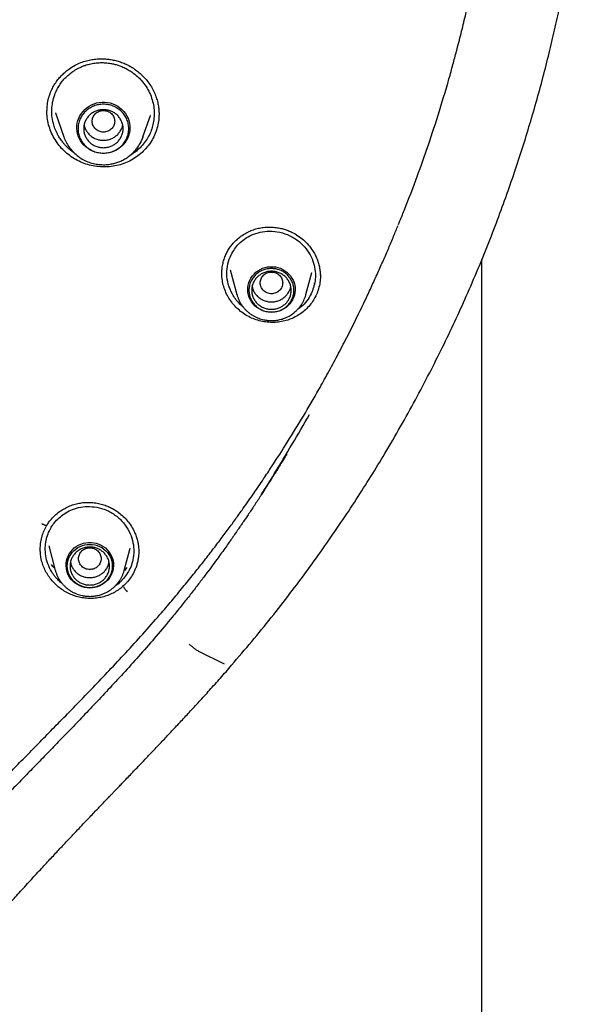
# Model space of a CAD drawing. Header units: millimetres. Extents: x 8 to 955, y 12 to 2039.
# Tile 87 of 115: x 512 to 533, y 1822 to 1857. Entities that reach past the tile are written whole.
import ezdxf

# ---------------------------------------------------------------- set-up
doc = ezdxf.new("R2010")
doc.units = ezdxf.units.MM

msp = doc.modelspace()

# ---------------------------------------------------------------- linework, layer by layer
at = {"color": 7, "linetype": 'Continuous', "lineweight": 30}
for p, q in [((513.324, 1853.305), (513.326, 1853.343)), ((513.627, 1853.26), (513.921, 1852.408)), ((513.633, 1853.25), (513.629, 1853.261)), ((516.731, 1852.408), (516.996, 1853.174)), ((516.992, 1853.175), (516.99, 1853.169)), ((516.724, 1852.39), (516.731, 1852.408)), ((528.759, 1675.673), (528.759, 1848.058)), ((519.533, 1847.559), (519.532, 1847.598)), ((519.829, 1847.691), (520.067, 1846.81)), ((519.837, 1847.686), (519.836, 1847.693)), ((522.514, 1846.81), (522.727, 1847.6)), ((522.724, 1847.6), (522.722, 1847.594)), ((522.804, 1847.222), (522.792, 1847.198)), ((520.07, 1846.801), (520.067, 1846.81)), ((513.301, 1838.588), (513.321, 1838.624)), ((513.319, 1838.622), (513.321, 1838.625)), ((513.087, 1837.762), (513.086, 1837.784)), ((513.384, 1837.892), (513.62, 1837.021)), ((516.066, 1837.021), (516.281, 1837.814)), ((516.279, 1837.815), (516.277, 1837.805)), ((516.58, 1837.69), (516.581, 1837.671)), ((513.623, 1837.012), (513.62, 1837.021)), ((516.161, 1837.126), (516.071, 1837.02)), ((516.044, 1836.73), (515.923, 1836.605)), ((518.705, 1834.156), (519.607, 1833.701))]:
    msp.add_line(p, q, dxfattribs=at)
at = {"color": 7, "linetype": 'Continuous', "lineweight": 30, "flags": 128}
for points in [[(515.326, 1851.825), (515.229, 1851.83), (515.133, 1851.844), (515.039, 1851.868), (514.948, 1851.901), (514.862, 1851.943), (514.78, 1851.993), (514.703, 1852.052), (514.634, 1852.117), (514.572, 1852.189), (514.517, 1852.266), (514.472, 1852.349), (514.435, 1852.436), (514.408, 1852.526), (514.39, 1852.618), (514.383, 1852.711), (514.385, 1852.805), (514.398, 1852.898), (514.42, 1852.989), (514.452, 1853.077), (514.493, 1853.162), (514.543, 1853.242), (514.602, 1853.317), (514.668, 1853.386), (514.741, 1853.448), (514.82, 1853.502), (514.904, 1853.548), (514.993, 1853.586), (515.086, 1853.614), (515.181, 1853.633), (515.278, 1853.643), (515.375, 1853.643), (515.472, 1853.633), (515.567, 1853.614), (515.659, 1853.586), (515.748, 1853.548), (515.833, 1853.502), (515.912, 1853.448), (515.985, 1853.386), (516.051, 1853.317), (516.109, 1853.242), (516.159, 1853.162), (516.201, 1853.077), (516.232, 1852.989), (516.255, 1852.898), (516.267, 1852.805), (516.27, 1852.711), (516.262, 1852.618), (516.245, 1852.526), (516.218, 1852.436), (516.181, 1852.349), (516.135, 1852.266), (516.081, 1852.189), (516.019, 1852.117), (515.949, 1852.052), (515.873, 1851.993), (515.791, 1851.943), (515.704, 1851.901), (515.613, 1851.868), (515.519, 1851.844), (515.423, 1851.83), (515.326, 1851.825)], [(516.731, 1852.408), (516.727, 1852.395), (516.725, 1852.39)], [(521.29, 1846.185), (521.198, 1846.19), (521.107, 1846.204), (521.017, 1846.228), (520.932, 1846.262), (520.85, 1846.305), (520.774, 1846.355), (520.704, 1846.414), (520.642, 1846.48), (520.587, 1846.551), (520.541, 1846.629), (520.503, 1846.71), (520.476, 1846.796), (520.458, 1846.883), (520.45, 1846.972), (520.453, 1847.061), (520.466, 1847.15), (520.488, 1847.236), (520.521, 1847.32), (520.563, 1847.399), (520.613, 1847.474), (520.672, 1847.543), (520.738, 1847.605), (520.812, 1847.66), (520.89, 1847.707), (520.974, 1847.745), (521.062, 1847.774), (521.152, 1847.793), (521.244, 1847.803), (521.337, 1847.803), (521.429, 1847.793), (521.519, 1847.774), (521.607, 1847.745), (521.69, 1847.707), (521.769, 1847.66), (521.842, 1847.605), (521.909, 1847.543), (521.967, 1847.474), (522.018, 1847.399), (522.06, 1847.32), (522.092, 1847.236), (522.115, 1847.15), (522.128, 1847.061), (522.13, 1846.972), (522.123, 1846.883), (522.105, 1846.796), (522.077, 1846.71), (522.04, 1846.629), (521.994, 1846.551), (521.939, 1846.48), (521.876, 1846.414), (521.807, 1846.355), (521.73, 1846.305), (521.649, 1846.262), (521.563, 1846.228), (521.474, 1846.204), (521.383, 1846.19), (521.29, 1846.185)], [(514.843, 1836.395), (514.751, 1836.4), (514.66, 1836.415), (514.57, 1836.439), (514.485, 1836.473), (514.403, 1836.515), (514.327, 1836.566), (514.257, 1836.624), (514.195, 1836.69), (514.14, 1836.762), (514.093, 1836.839), (514.056, 1836.921), (514.029, 1837.006), (514.011, 1837.094), (514.003, 1837.183), (514.006, 1837.272), (514.019, 1837.36), (514.041, 1837.447), (514.074, 1837.53), (514.116, 1837.61), (514.166, 1837.684), (514.225, 1837.753), (514.291, 1837.816), (514.364, 1837.87), (514.443, 1837.917), (514.527, 1837.955), (514.615, 1837.984), (514.705, 1838.004), (514.797, 1838.013), (514.89, 1838.013), (514.982, 1838.004), (515.072, 1837.984), (515.16, 1837.955), (515.243, 1837.917), (515.322, 1837.87), (515.395, 1837.816), (515.462, 1837.753), (515.52, 1837.684), (515.571, 1837.61), (515.613, 1837.53), (515.645, 1837.447), (515.668, 1837.36), (515.681, 1837.272), (515.683, 1837.183), (515.676, 1837.094), (515.658, 1837.006), (515.63, 1836.921), (515.593, 1836.839), (515.547, 1836.762), (515.492, 1836.69), (515.429, 1836.624), (515.359, 1836.566), (515.283, 1836.515), (515.202, 1836.473), (515.116, 1836.439), (515.027, 1836.415), (514.936, 1836.4), (514.843, 1836.395)], [(514.843, 1836.404), (514.754, 1836.409), (514.665, 1836.424), (514.579, 1836.448), (514.496, 1836.481), (514.418, 1836.523), (514.345, 1836.573), (514.278, 1836.63), (514.218, 1836.695), (514.166, 1836.765), (514.123, 1836.841), (514.088, 1836.921), (514.063, 1837.004), (514.048, 1837.089), (514.043, 1837.175), (514.048, 1837.262), (514.063, 1837.347), (514.088, 1837.43), (514.123, 1837.51), (514.166, 1837.585), (514.218, 1837.656), (514.278, 1837.72), (514.345, 1837.778), (514.418, 1837.828), (514.496, 1837.87), (514.579, 1837.903), (514.665, 1837.927), (514.754, 1837.941), (514.843, 1837.946), (514.933, 1837.941), (515.021, 1837.927), (515.108, 1837.903), (515.19, 1837.87), (515.269, 1837.828), (515.342, 1837.778), (515.409, 1837.72), (515.469, 1837.656), (515.521, 1837.585), (515.564, 1837.51), (515.598, 1837.43), (515.623, 1837.347), (515.638, 1837.262), (515.643, 1837.175), (515.638, 1837.089), (515.623, 1837.004), (515.598, 1836.921), (515.564, 1836.841), (515.521, 1836.765), (515.469, 1836.695), (515.409, 1836.63), (515.342, 1836.573), (515.269, 1836.523), (515.19, 1836.481), (515.108, 1836.448), (515.021, 1836.424), (514.933, 1836.409), (514.843, 1836.404)]]:
    msp.add_lwpolyline(points, dxfattribs=at)
at = {"color": 7, "linetype": 'Continuous', "lineweight": 30}
for points, knots in [([(525.936, 1849.643), (525.965, 1849.714), (526.131, 1850.119), (526.425, 1850.896), (526.823, 1852.002), (527.218, 1853.203), (527.519, 1854.208), (527.73, 1854.967), (527.846, 1855.398), (527.94, 1855.764), (528.02, 1856.08), (528.097, 1856.397), (528.265, 1857.106), (528.493, 1858.159), (528.754, 1859.56), (528.997, 1861.114), (529.211, 1862.878), (529.368, 1864.851), (529.443, 1866.829), (529.436, 1868.799), (529.364, 1870.393), (529.291, 1871.372), (529.259, 1871.747), (529.247, 1871.881), (529.235, 1872.015), (529.224, 1872.13), (529.209, 1872.292), (529.185, 1872.526), (529.148, 1872.876), (529.1, 1873.298), (529.036, 1873.807), (528.955, 1874.409), (528.85, 1875.105), (528.721, 1875.884), (528.563, 1876.745), (528.371, 1877.686), (528.17, 1878.583), (527.964, 1879.421), (527.772, 1880.156), (527.578, 1880.855), (527.388, 1881.499), (527.203, 1882.101), (527.016, 1882.681), (526.784, 1883.371), (526.506, 1884.155), (526.181, 1885.018), (525.863, 1885.818), (525.566, 1886.53), (525.292, 1887.158), (525.099, 1887.586), (524.974, 1887.859), (524.912, 1887.993), (524.851, 1888.123), (524.791, 1888.251), (524.732, 1888.375), (524.4, 1889.068), (523.767, 1890.318), (522.772, 1892.096), (521.704, 1893.833), (520.563, 1895.527), (519.352, 1897.176), (518.073, 1898.776), (516.868, 1900.164), (515.939, 1901.162), (515.462, 1901.654), (515.312, 1901.807), (515.306, 1901.812), (515.302, 1901.816), (515.296, 1901.822), (515.282, 1901.837), (515.227, 1901.892), (515.112, 1902.009), (514.918, 1902.203), (514.765, 1902.354), (514.677, 1902.441)], [0, 0, 0, 0, 0.003996, 0.022968, 0.043515, 0.065635, 0.089328, 0.098578, 0.107044, 0.112751, 0.118458, 0.124164, 0.129871, 0.156772, 0.180791, 0.20481, 0.239547, 0.274282, 0.309017, 0.343753, 0.377988, 0.393052, 0.395419, 0.397787, 0.400154, 0.402521, 0.403851, 0.408739, 0.414906, 0.422354, 0.431081, 0.441942, 0.454296, 0.468142, 0.483481, 0.500312, 0.518636, 0.531817, 0.545675, 0.558549, 0.56992, 0.580938, 0.591604, 0.601916, 0.619114, 0.635232, 0.650269, 0.664226, 0.675615, 0.686167, 0.688792, 0.69136, 0.69387, 0.696324, 0.698719, 0.701058, 0.736504, 0.77195, 0.807396, 0.842842, 0.878288, 0.913733, 0.949177, 0.973578, 0.984314, 0.984632, 0.984672, 0.98474, 0.984874, 0.985157, 0.985799, 0.988879, 0.993625, 1, 1, 1, 1]), ([(519.875, 1833.654), (520.116, 1833.936), (520.593, 1834.496), (521.286, 1835.342), (521.947, 1836.191), (522.581, 1837.038), (523.184, 1837.879), (523.757, 1838.711), (524.301, 1839.534), (524.82, 1840.352), (525.345, 1841.215), (525.873, 1842.122), (526.4, 1843.071), (526.895, 1844.009), (527.36, 1844.935), (527.796, 1845.847), (528.217, 1846.772), (528.619, 1847.707), (529.004, 1848.652), (529.359, 1849.577), (529.688, 1850.482), (529.991, 1851.366), (530.269, 1852.229), (530.533, 1853.097), (530.78, 1853.968), (531.012, 1854.84), (531.221, 1855.684), (531.408, 1856.501), (531.57, 1857.262), (531.71, 1857.97), (531.83, 1858.625), (531.939, 1859.26), (532.036, 1859.879), (532.124, 1860.488), (532.204, 1861.088), (532.275, 1861.681), (532.351, 1862.375), (532.425, 1863.165), (532.493, 1864.049), (532.544, 1864.912), (532.576, 1865.666), (532.594, 1866.312), (532.604, 1866.855), (532.608, 1867.39), (532.606, 1867.919), (532.599, 1868.441), (532.588, 1868.912), (532.575, 1869.327), (532.561, 1869.679), (532.547, 1870.004), (532.532, 1870.302), (532.517, 1870.573), (532.506, 1870.745), (532.5, 1870.827)], [0, 0, 0, 0, 0.0273366, 0.0542595, 0.0807653, 0.1068493, 0.1325083, 0.1572926, 0.1816617, 0.2056135, 0.2291473, 0.2566173, 0.2834926, 0.3097726, 0.3354567, 0.3605449, 0.3850347, 0.4110705, 0.4364017, 0.4610335, 0.4849707, 0.5082183, 0.5307811, 0.552664, 0.5759554, 0.5984364, 0.6201137, 0.6409938, 0.6610838, 0.6783222, 0.694944, 0.7109542, 0.7265169, 0.7418567, 0.7569775, 0.7718809, 0.7865684, 0.8092159, 0.8313393, 0.852944, 0.8740351, 0.8878131, 0.9013666, 0.9147157, 0.9279236, 0.9409965, 0.953831, 0.9632476, 0.9719776, 0.9800192, 0.9873708, 0.9940311, 1, 1, 1, 1]), ([(513.454, 1853.999), (513.48, 1854.058), (513.531, 1854.174), (513.63, 1854.334), (513.739, 1854.48), (513.859, 1854.611), (513.985, 1854.727), (514.136, 1854.845), (514.314, 1854.955), (514.518, 1855.049), (514.719, 1855.115), (514.915, 1855.157), (515.101, 1855.178), (515.275, 1855.184), (515.437, 1855.176), (515.598, 1855.156), (515.762, 1855.123), (515.933, 1855.073), (516.103, 1855.006), (516.27, 1854.922), (516.434, 1854.82), (516.591, 1854.699), (516.741, 1854.561), (516.88, 1854.404), (517.004, 1854.232), (517.108, 1854.049), (517.187, 1853.862), (517.244, 1853.679), (517.28, 1853.504), (517.299, 1853.343), (517.301, 1853.242), (517.301, 1853.196)], [0, 0, 0, 0, 0.036028, 0.071056, 0.10506, 0.138, 0.16983, 0.200513, 0.244316, 0.285455, 0.324177, 0.360628, 0.394739, 0.426442, 0.455682, 0.482428, 0.514504, 0.54634, 0.579091, 0.612863, 0.647692, 0.683572, 0.720482, 0.758394, 0.797289, 0.836423, 0.87377, 0.909116, 0.942511, 0.974, 1, 1, 1, 1]), ([(513.62, 1853.965), (513.644, 1854.019), (513.692, 1854.127), (513.785, 1854.279), (513.895, 1854.424), (514.022, 1854.559), (514.165, 1854.681), (514.287, 1854.765), (514.38, 1854.819), (514.437, 1854.85), (514.496, 1854.878), (514.556, 1854.905), (514.617, 1854.929), (514.71, 1854.962), (514.843, 1855.001), (515.027, 1855.035), (515.216, 1855.049), (515.405, 1855.045), (515.545, 1855.028), (515.648, 1855.008), (515.713, 1854.994), (515.778, 1854.977), (515.844, 1854.957), (515.91, 1854.934), (516.01, 1854.896), (516.136, 1854.838), (516.278, 1854.755), (516.425, 1854.653), (516.541, 1854.554), (516.621, 1854.474), (516.651, 1854.441), (516.664, 1854.427), (516.669, 1854.421), (516.671, 1854.419), (516.672, 1854.418), (516.673, 1854.417), (516.673, 1854.417), (516.673, 1854.417), (516.734, 1854.349), (516.843, 1854.206), (516.972, 1853.974), (517.062, 1853.734), (517.116, 1853.491), (517.135, 1853.252), (517.12, 1853.02), (517.079, 1852.798), (517.028, 1852.66), (517.004, 1852.591)], [0, 0, 0, 0, 0.031704, 0.063902, 0.096594, 0.129779, 0.163458, 0.197629, 0.209133, 0.220693, 0.232307, 0.243975, 0.255698, 0.267476, 0.296431, 0.329327, 0.366154, 0.396354, 0.428753, 0.440045, 0.451581, 0.463361, 0.475384, 0.48765, 0.500159, 0.531412, 0.560206, 0.586545, 0.625268, 0.640129, 0.646245, 0.648855, 0.649987, 0.650483, 0.6507, 0.650795, 0.650837, 0.650856, 0.65087, 0.698978, 0.745784, 0.791301, 0.835542, 0.87852, 0.920247, 0.960737, 1, 1, 1, 1]), ([(513.323, 1853.343), (513.327, 1853.414), (513.334, 1853.561), (513.377, 1853.782), (513.428, 1853.927), (513.454, 1853.999)], [0, 0, 0, 0, 0.314225, 0.656082, 1, 1, 1, 1]), ([(514.284, 1851.846), (514.279, 1851.848), (514.26, 1851.861), (514.228, 1851.885), (514.189, 1851.915), (514.139, 1851.955), (514.078, 1852.009), (514.008, 1852.077), (513.942, 1852.148), (513.867, 1852.238), (513.789, 1852.346), (513.729, 1852.447), (513.691, 1852.517), (513.668, 1852.563), (513.64, 1852.625), (513.607, 1852.704), (513.575, 1852.796), (513.531, 1852.95), (513.494, 1853.168), (513.492, 1853.446), (513.531, 1853.715), (513.591, 1853.882), (513.62, 1853.965)], [0, 0, 0, 0, 0.006342, 0.028089, 0.048637, 0.067985, 0.106754, 0.148217, 0.188404, 0.227313, 0.29231, 0.353383, 0.372872, 0.391923, 0.417124, 0.458074, 0.49873, 0.539092, 0.658296, 0.774851, 0.888753, 1, 1, 1, 1]), ([(517.165, 1852.53), (517.13, 1852.453), (517.06, 1852.298), (516.915, 1852.088), (516.747, 1851.898), (516.554, 1851.732), (516.34, 1851.592), (516.108, 1851.48), (515.862, 1851.4), (515.607, 1851.353), (515.348, 1851.338), (515.088, 1851.356), (514.832, 1851.405), (514.584, 1851.487), (514.348, 1851.6), (514.13, 1851.741), (513.931, 1851.908), (513.755, 1852.099), (513.605, 1852.31), (513.484, 1852.539), (513.394, 1852.781), (513.34, 1853.03), (513.318, 1853.212), (513.323, 1853.309), (513.324, 1853.322)], [0, 0, 0, 0, 0.047704, 0.095078, 0.142272, 0.189393, 0.236536, 0.283816, 0.33113, 0.378355, 0.425551, 0.472734, 0.519922, 0.567159, 0.614369, 0.661495, 0.708622, 0.755814, 0.803147, 0.850737, 0.898304, 0.945583, 0.992731, 1, 1, 1, 1]), ([(515.326, 1853.351), (515.274, 1853.345), (515.17, 1853.333), (515.036, 1853.244), (514.948, 1853.117), (514.916, 1852.965), (514.948, 1852.814), (515.036, 1852.685), (515.17, 1852.601), (515.326, 1852.569), (515.483, 1852.601), (515.617, 1852.685), (515.705, 1852.814), (515.737, 1852.965), (515.705, 1853.117), (515.617, 1853.244), (515.483, 1853.333), (515.379, 1853.345), (515.326, 1853.351)], [0, 0, 0, 0, 0.0625, 0.125, 0.1875, 0.25, 0.3125, 0.375, 0.4375, 0.5, 0.5625, 0.625, 0.6875, 0.75, 0.8125, 0.875, 0.9375, 1, 1, 1, 1]), ([(517.3, 1853.234), (517.299, 1853.163), (517.295, 1853.007), (517.251, 1852.769), (517.194, 1852.61), (517.165, 1852.53)], [0, 0, 0, 0, 0.295807, 0.646721, 1, 1, 1, 1]), ([(514.64, 1852.834), (514.64, 1852.834), (514.644, 1852.79), (514.678, 1852.706), (514.74, 1852.588), (514.828, 1852.485), (514.935, 1852.401), (515.057, 1852.338), (515.189, 1852.298), (515.281, 1852.293), (515.326, 1852.291)], [0, 0, 0, 0, 0.0002014, 0.1430298, 0.2858582, 0.4286865, 0.5715149, 0.7143433, 0.8571716, 1, 1, 1, 1]), ([(515.326, 1852.291), (515.372, 1852.293), (515.464, 1852.298), (515.596, 1852.338), (515.718, 1852.401), (515.824, 1852.485), (515.913, 1852.588), (515.975, 1852.706), (516.008, 1852.79), (516.013, 1852.834), (516.013, 1852.834)], [0, 0, 0, 0, 0.142828, 0.285657, 0.428485, 0.571313, 0.714142, 0.85697, 0.999799, 1, 1, 1, 1]), ([(517.004, 1852.591), (516.973, 1852.523), (516.91, 1852.385), (516.782, 1852.196), (516.63, 1852.022), (516.457, 1851.87), (516.327, 1851.789), (516.263, 1851.749)], [0, 0, 0, 0, 0.197991, 0.397842, 0.599612, 0.803359, 1, 1, 1, 1]), ([(513.921, 1852.408), (513.945, 1852.347), (513.995, 1852.222), (514.102, 1852.048), (514.235, 1851.886), (514.393, 1851.742), (514.572, 1851.62), (514.766, 1851.526), (514.967, 1851.462), (515.171, 1851.427), (515.374, 1851.42), (515.55, 1851.437), (515.703, 1851.469), (515.838, 1851.51), (515.979, 1851.569), (516.124, 1851.647), (516.268, 1851.748), (516.395, 1851.862), (516.503, 1851.985), (516.592, 1852.112), (516.669, 1852.247), (516.706, 1852.343), (516.724, 1852.39)], [0, 0, 0, 0, 0.054177, 0.109927, 0.167396, 0.226784, 0.287142, 0.346253, 0.404069, 0.460606, 0.515876, 0.569896, 0.605748, 0.644328, 0.686085, 0.731062, 0.779299, 0.830834, 0.871679, 0.914404, 0.959012, 1, 1, 1, 1]), ([(525.799, 1849.299), (525.817, 1849.342), (525.862, 1849.456), (525.908, 1849.571), (525.937, 1849.643)], [0, 0, 0, 0, 0.3731516, 1, 1, 1, 1]), ([(517.331, 1835.45), (517.472, 1835.615), (517.748, 1835.936), (518.145, 1836.414), (518.518, 1836.874), (518.868, 1837.315), (519.195, 1837.738), (519.501, 1838.141), (519.786, 1838.524), (520.042, 1838.876), (520.272, 1839.197), (520.477, 1839.489), (520.668, 1839.763), (520.844, 1840.02), (521.005, 1840.26), (521.155, 1840.483), (521.443, 1840.92), (521.871, 1841.588), (522.431, 1842.504), (522.906, 1843.322), (523.306, 1844.04), (523.637, 1844.654), (523.971, 1845.296), (524.306, 1845.965), (524.601, 1846.578), (524.854, 1847.12), (525.062, 1847.579), (525.261, 1848.025), (525.449, 1848.457), (525.623, 1848.868), (525.733, 1849.137), (525.785, 1849.265)], [0, 0, 0, 0, 0.039795, 0.077825, 0.114097, 0.148618, 0.181395, 0.212434, 0.24174, 0.269317, 0.29261, 0.314515, 0.335034, 0.35417, 0.371924, 0.388298, 0.403711, 0.468528, 0.534595, 0.601919, 0.643412, 0.686465, 0.731083, 0.777265, 0.825015, 0.856997, 0.888149, 0.918141, 0.946984, 0.974676, 1, 1, 1, 1]), ([(519.69, 1848.273), (519.715, 1848.321), (519.765, 1848.416), (519.857, 1848.547), (519.973, 1848.684), (520.118, 1848.82), (520.291, 1848.946), (520.469, 1849.045), (520.648, 1849.118), (520.824, 1849.168), (521.013, 1849.2), (521.209, 1849.212), (521.407, 1849.201), (521.584, 1849.174), (521.743, 1849.135), (521.89, 1849.085), (522.055, 1849.012), (522.237, 1848.906), (522.429, 1848.758), (522.605, 1848.581), (522.741, 1848.401), (522.842, 1848.23), (522.912, 1848.075), (522.966, 1847.915), (523.003, 1847.754), (523.025, 1847.591), (523.027, 1847.484), (523.028, 1847.43)], [0, 0, 0, 0, 0.035352, 0.069765, 0.103224, 0.151537, 0.197516, 0.241069, 0.282163, 0.32095, 0.357663, 0.403283, 0.444978, 0.48264, 0.516213, 0.547766, 0.579865, 0.629143, 0.679879, 0.732029, 0.785508, 0.821793, 0.857941, 0.89384, 0.92946, 0.964837, 1, 1, 1, 1]), ([(519.857, 1848.224), (519.94, 1848.36), (520.069, 1848.573), (520.338, 1848.795), (520.593, 1848.94), (520.895, 1849.04), (521.234, 1849.078), (521.596, 1849.039), (521.955, 1848.914), (522.274, 1848.709), (522.528, 1848.449), (522.706, 1848.161), (522.814, 1847.863), (522.856, 1847.572), (522.847, 1847.222), (522.758, 1846.987), (522.701, 1846.837)], [0, 0, 0, 0, 0.098823, 0.154902, 0.215317, 0.280057, 0.349101, 0.422427, 0.500006, 0.577511, 0.650671, 0.719522, 0.784097, 0.844431, 0.900556, 1, 1, 1, 1]), ([(519.531, 1847.598), (519.533, 1847.651), (519.538, 1847.764), (519.569, 1847.934), (519.617, 1848.108), (519.666, 1848.218), (519.69, 1848.273)], [0, 0, 0, 0, 0.226934, 0.483735, 0.741251, 1, 1, 1, 1]), ([(520.297, 1846.361), (520.283, 1846.372), (520.227, 1846.417), (520.081, 1846.56), (519.892, 1846.814), (519.745, 1847.174), (519.694, 1847.542), (519.726, 1847.901), (519.814, 1848.118), (519.857, 1848.224)], [0, 0, 0, 0, 0.026179, 0.101463, 0.292515, 0.477897, 0.657598, 0.831626, 1, 1, 1, 1]), ([(522.863, 1846.764), (522.827, 1846.698), (522.756, 1846.566), (522.616, 1846.39), (522.457, 1846.233), (522.277, 1846.098), (522.081, 1845.988), (521.87, 1845.903), (521.65, 1845.848), (521.423, 1845.822), (521.194, 1845.824), (520.967, 1845.855), (520.745, 1845.913), (520.532, 1846), (520.333, 1846.113), (520.149, 1846.25), (519.984, 1846.408), (519.841, 1846.586), (519.722, 1846.78), (519.628, 1846.988), (519.565, 1847.206), (519.532, 1847.403), (519.532, 1847.526), (519.532, 1847.574)], [0, 0, 0, 0, 0.048895, 0.097432, 0.145773, 0.19404, 0.242338, 0.290791, 0.339274, 0.387642, 0.435969, 0.484282, 0.532607, 0.580999, 0.629364, 0.677628, 0.725884, 0.774206, 0.82268, 0.871433, 0.92017, 0.968605, 1, 1, 1, 1]), ([(521.29, 1847.613), (521.238, 1847.607), (521.134, 1847.595), (521, 1847.507), (520.912, 1847.379), (520.88, 1847.228), (520.912, 1847.077), (521, 1846.948), (521.134, 1846.863), (521.29, 1846.832), (521.447, 1846.863), (521.581, 1846.948), (521.669, 1847.077), (521.701, 1847.228), (521.669, 1847.379), (521.581, 1847.507), (521.447, 1847.595), (521.343, 1847.607), (521.29, 1847.613)], [0, 0, 0, 0, 0.0625, 0.125, 0.1875, 0.25, 0.3125, 0.375, 0.4375, 0.5, 0.5625, 0.625, 0.6875, 0.75, 0.8125, 0.875, 0.9375, 1, 1, 1, 1]), ([(523.025, 1847.487), (523.026, 1847.461), (523.03, 1847.36), (523.005, 1847.187), (522.953, 1846.969), (522.893, 1846.832), (522.863, 1846.764)], [0, 0, 0, 0, 0.103929, 0.401274, 0.699592, 1, 1, 1, 1]), ([(520.605, 1847.101), (520.613, 1847.066), (520.63, 1846.989), (520.687, 1846.878), (520.769, 1846.771), (520.872, 1846.682), (520.99, 1846.613), (521.121, 1846.569), (521.257, 1846.549), (521.395, 1846.556), (521.529, 1846.589), (521.654, 1846.646), (521.764, 1846.725), (521.857, 1846.824), (521.927, 1846.939), (521.966, 1847.033), (521.974, 1847.089), (521.975, 1847.102)], [0, 0, 0, 0, 0.056259, 0.127326, 0.198392, 0.269459, 0.340525, 0.411592, 0.482658, 0.553725, 0.624791, 0.695858, 0.766924, 0.837991, 0.909057, 0.980124, 1, 1, 1, 1]), ([(520.071, 1846.801), (520.076, 1846.783), (520.09, 1846.73), (520.123, 1846.645), (520.17, 1846.547), (520.225, 1846.457), (520.285, 1846.373), (520.349, 1846.298), (520.419, 1846.227), (520.494, 1846.163), (520.574, 1846.105), (520.659, 1846.053), (520.746, 1846.008), (520.836, 1845.97), (520.927, 1845.94), (521.013, 1845.918), (521.09, 1845.904), (521.158, 1845.895), (521.223, 1845.89), (521.268, 1845.889), (521.29, 1845.889)], [0, 0, 0, 0, 0.035157, 0.101152, 0.167809, 0.235206, 0.295894, 0.356586, 0.417258, 0.47788, 0.538406, 0.598761, 0.658814, 0.71832, 0.776738, 0.832612, 0.881724, 0.918069, 0.959046, 1, 1, 1, 1]), ([(521.29, 1845.889), (521.326, 1845.89), (521.377, 1845.891), (521.452, 1845.899), (521.516, 1845.908), (521.592, 1845.924), (521.671, 1845.945), (521.752, 1845.973), (521.834, 1846.008), (521.915, 1846.049), (521.994, 1846.097), (522.071, 1846.151), (522.145, 1846.212), (522.215, 1846.28), (522.279, 1846.353), (522.339, 1846.431), (522.392, 1846.515), (522.438, 1846.603), (522.477, 1846.695), (522.503, 1846.766), (522.512, 1846.807), (522.514, 1846.814)], [0, 0, 0, 0, 0.065275, 0.091995, 0.136345, 0.182505, 0.232117, 0.283998, 0.337669, 0.39275, 0.448972, 0.506135, 0.564092, 0.622732, 0.681971, 0.741746, 0.80201, 0.862731, 0.923887, 0.985466, 1, 1, 1, 1]), ([(522.701, 1846.837), (522.653, 1846.754), (522.556, 1846.583), (522.387, 1846.395), (522.258, 1846.31), (522.214, 1846.28)], [0, 0, 0, 0, 0.386407, 0.785728, 1, 1, 1, 1]), ([(520.928, 1839.7), (521.083, 1839.95), (521.455, 1840.546), (522.027, 1841.498), (522.439, 1842.203), (522.646, 1842.556)], [0, 0, 0, 0, 0.2646753, 0.6322775, 1, 1, 1, 1]), ([(521.832, 1841.146), (521.807, 1841.105), (521.755, 1841.019), (521.671, 1840.881), (521.586, 1840.741), (521.501, 1840.605), (521.429, 1840.489), (521.373, 1840.399), (521.334, 1840.337), (521.302, 1840.286), (521.265, 1840.227), (521.22, 1840.155), (521.166, 1840.07), (521.107, 1839.978), (521.03, 1839.857), (520.936, 1839.712), (520.825, 1839.542), (520.713, 1839.372), (520.601, 1839.203), (520.494, 1839.042), (520.395, 1838.895), (520.309, 1838.768), (520.236, 1838.661), (520.177, 1838.575), (520.129, 1838.505), (520.093, 1838.453), (520.06, 1838.406), (520.025, 1838.354), (519.977, 1838.286), (519.918, 1838.201), (519.847, 1838.1), (519.752, 1837.966), (519.63, 1837.794), (519.477, 1837.581), (519.302, 1837.34), (519.103, 1837.07), (518.882, 1836.774), (518.638, 1836.454), (518.37, 1836.11), (518.078, 1835.741), (517.873, 1835.489), (517.766, 1835.358)], [0, 0, 0, 0, 0.020516, 0.043062, 0.068285, 0.090001, 0.110891, 0.126463, 0.134727, 0.142111, 0.151841, 0.163941, 0.178411, 0.194371, 0.210369, 0.238982, 0.26765, 0.296374, 0.325152, 0.353378, 0.37847, 0.400138, 0.418285, 0.433045, 0.444791, 0.453978, 0.460024, 0.468876, 0.480598, 0.49519, 0.512652, 0.532982, 0.564821, 0.601835, 0.644021, 0.691375, 0.74389, 0.800485, 0.862044, 0.928554, 1, 1, 1, 1]), ([(513.479, 1838.843), (513.531, 1838.899), (513.633, 1839.009), (513.81, 1839.142), (513.994, 1839.249), (514.181, 1839.331), (514.367, 1839.388), (514.55, 1839.423), (514.726, 1839.438), (514.912, 1839.434), (515.102, 1839.41), (515.293, 1839.364), (515.463, 1839.304), (515.613, 1839.235), (515.745, 1839.161), (515.886, 1839.066), (516.036, 1838.94), (516.189, 1838.774), (516.323, 1838.586), (516.423, 1838.401), (516.492, 1838.229), (516.536, 1838.082), (516.564, 1837.946), (516.578, 1837.832), (516.583, 1837.741), (516.583, 1837.691), (516.584, 1837.669)], [0, 0, 0, 0, 0.054059, 0.106142, 0.156175, 0.204051, 0.249678, 0.293009, 0.334069, 0.373143, 0.42219, 0.467647, 0.509392, 0.547349, 0.581525, 0.614645, 0.665394, 0.717605, 0.771295, 0.826406, 0.863909, 0.901455, 0.934426, 0.961801, 0.983625, 1, 1, 1, 1]), ([(513.623, 1838.758), (513.738, 1838.87), (513.919, 1839.045), (514.238, 1839.195), (514.524, 1839.275), (514.844, 1839.298), (515.184, 1839.254), (515.527, 1839.129), (515.845, 1838.922), (516.104, 1838.646), (516.286, 1838.334), (516.386, 1838.011), (516.415, 1837.697), (516.383, 1837.405), (516.285, 1837.068), (516.138, 1836.862), (516.044, 1836.73)], [0, 0, 0, 0, 0.098826, 0.154906, 0.215322, 0.280061, 0.349105, 0.422429, 0.500006, 0.57751, 0.650669, 0.719519, 0.784094, 0.844428, 0.900553, 1, 1, 1, 1]), ([(513.133, 1838.688), (513.145, 1838.681), (513.17, 1838.667), (513.205, 1838.649), (513.239, 1838.635), (513.268, 1838.624), (513.292, 1838.619), (513.309, 1838.617), (513.315, 1838.62), (513.317, 1838.621)], [0, 0, 0, 0, 0.147333, 0.294666, 0.442, 0.589333, 0.736666, 0.883999, 1, 1, 1, 1]), ([(513.317, 1838.62), (513.342, 1838.659), (513.391, 1838.737), (513.45, 1838.808), (513.479, 1838.844)], [0, 0, 0, 0, 0.500177, 1, 1, 1, 1]), ([(513.459, 1838.525), (513.483, 1838.566), (513.533, 1838.647), (513.593, 1838.721), (513.623, 1838.758)], [0, 0, 0, 0, 0.499983, 1, 1, 1, 1]), ([(513.085, 1837.784), (513.088, 1837.849), (513.094, 1837.987), (513.136, 1838.191), (513.2, 1838.395), (513.265, 1838.522), (513.297, 1838.585)], [0, 0, 0, 0, 0.234997, 0.489953, 0.745003, 1, 1, 1, 1]), ([(513.869, 1836.549), (513.855, 1836.559), (513.797, 1836.603), (513.716, 1836.682), (513.625, 1836.783), (513.554, 1836.875), (513.454, 1837.027), (513.348, 1837.246), (513.273, 1837.536), (513.255, 1837.817), (513.285, 1838.079), (513.352, 1838.316), (513.424, 1838.457), (513.459, 1838.525)], [0, 0, 0, 0, 0.022387, 0.098593, 0.152279, 0.206141, 0.255601, 0.39871, 0.534237, 0.66215, 0.782423, 0.895041, 1, 1, 1, 1]), ([(516.048, 1836.48), (515.996, 1836.436), (515.892, 1836.347), (515.717, 1836.238), (515.532, 1836.15), (515.337, 1836.084), (515.135, 1836.041), (514.928, 1836.022), (514.72, 1836.028), (514.514, 1836.058), (514.313, 1836.111), (514.12, 1836.187), (513.936, 1836.284), (513.764, 1836.401), (513.608, 1836.538), (513.469, 1836.692), (513.349, 1836.86), (513.249, 1837.04), (513.171, 1837.23), (513.117, 1837.427), (513.087, 1837.611), (513.086, 1837.729), (513.086, 1837.779)], [0, 0, 0, 0, 0.051066, 0.101789, 0.152334, 0.202845, 0.253456, 0.304314, 0.35519, 0.405844, 0.456388, 0.506911, 0.557494, 0.608237, 0.659007, 0.709655, 0.760241, 0.810802, 0.861374, 0.912021, 0.962661, 1, 1, 1, 1]), ([(514.843, 1837.824), (514.791, 1837.818), (514.687, 1837.806), (514.553, 1837.717), (514.465, 1837.589), (514.433, 1837.438), (514.465, 1837.287), (514.553, 1837.158), (514.687, 1837.073), (514.843, 1837.042), (515, 1837.073), (515.134, 1837.158), (515.222, 1837.287), (515.254, 1837.438), (515.222, 1837.589), (515.134, 1837.717), (515, 1837.806), (514.896, 1837.818), (514.843, 1837.824)], [0, 0, 0, 0, 0.0625, 0.125, 0.1875, 0.25, 0.3125, 0.375, 0.4375, 0.5, 0.5625, 0.625, 0.6875, 0.75, 0.8125, 0.875, 0.9375, 1, 1, 1, 1]), ([(516.583, 1837.695), (516.582, 1837.649), (516.579, 1837.555), (516.56, 1837.415), (516.529, 1837.276), (516.486, 1837.138), (516.421, 1836.979), (516.325, 1836.801), (516.23, 1836.681), (516.182, 1836.62)], [0, 0, 0, 0, 0.119275, 0.239884, 0.360495, 0.48454, 0.608586, 0.802503, 1, 1, 1, 1]), ([(513.603, 1837.085), (513.579, 1837.109), (513.535, 1837.155), (513.498, 1837.206), (513.481, 1837.23)], [0, 0, 0, 0, 0.531047, 1, 1, 1, 1]), ([(514.159, 1837.313), (514.163, 1837.29), (514.174, 1837.224), (514.221, 1837.121), (514.297, 1837.009), (514.394, 1836.915), (514.509, 1836.841), (514.636, 1836.789), (514.771, 1836.763), (514.91, 1836.762), (515.045, 1836.788), (515.173, 1836.838), (515.288, 1836.912), (515.386, 1837.005), (515.463, 1837.116), (515.511, 1837.22), (515.523, 1837.289), (515.528, 1837.313)], [0, 0, 0, 0, 0.037461, 0.108407, 0.179353, 0.250299, 0.321245, 0.392191, 0.463137, 0.534083, 0.605029, 0.675975, 0.746921, 0.817867, 0.888813, 0.959759, 1, 1, 1, 1]), ([(513.624, 1837.012), (513.629, 1836.993), (513.643, 1836.94), (513.676, 1836.856), (513.723, 1836.758), (513.778, 1836.667), (513.838, 1836.584), (513.902, 1836.508), (513.972, 1836.438), (514.047, 1836.373), (514.127, 1836.315), (514.212, 1836.263), (514.299, 1836.218), (514.389, 1836.181), (514.479, 1836.151), (514.566, 1836.129), (514.643, 1836.115), (514.711, 1836.106), (514.776, 1836.101), (514.821, 1836.1), (514.843, 1836.1)], [0, 0, 0, 0, 0.035157, 0.101152, 0.167809, 0.235206, 0.295894, 0.356586, 0.417258, 0.47788, 0.538406, 0.598761, 0.658814, 0.71832, 0.776738, 0.832612, 0.881724, 0.918069, 0.959046, 1, 1, 1, 1]), ([(514.843, 1836.1), (514.879, 1836.1), (514.93, 1836.102), (515.005, 1836.109), (515.069, 1836.119), (515.145, 1836.135), (515.224, 1836.156), (515.305, 1836.184), (515.387, 1836.218), (515.468, 1836.26), (515.547, 1836.307), (515.624, 1836.362), (515.698, 1836.423), (515.768, 1836.49), (515.832, 1836.563), (515.891, 1836.642), (515.945, 1836.725), (515.991, 1836.813), (516.03, 1836.906), (516.055, 1836.977), (516.065, 1837.017), (516.067, 1837.025)], [0, 0, 0, 0, 0.065275, 0.091995, 0.136345, 0.182505, 0.232117, 0.283998, 0.337669, 0.39275, 0.448972, 0.506135, 0.564092, 0.622732, 0.681971, 0.741746, 0.80201, 0.862731, 0.923887, 0.985466, 1, 1, 1, 1]), ([(515.923, 1836.605), (515.879, 1836.565), (515.819, 1836.512), (515.751, 1836.469), (515.732, 1836.458)], [0, 0, 0, 0, 0.732378, 1, 1, 1, 1]), ([(516.182, 1836.62), (516.169, 1836.605), (516.144, 1836.576), (516.099, 1836.529), (516.066, 1836.498), (516.048, 1836.48)], [0, 0, 0, 0, 0.300465, 0.60093, 1, 1, 1, 1]), ([(491.268, 1802.449), (491.297, 1802.505), (491.448, 1802.798), (491.722, 1803.318), (492.085, 1803.997), (492.439, 1804.645), (492.782, 1805.264), (493.115, 1805.854), (493.437, 1806.415), (493.751, 1806.954), (494.058, 1807.472), (494.356, 1807.967), (494.639, 1808.432), (494.908, 1808.866), (495.161, 1809.271), (495.388, 1809.629), (495.59, 1809.945), (495.772, 1810.227), (495.951, 1810.5), (496.13, 1810.772), (496.311, 1811.045), (496.494, 1811.318), (496.787, 1811.753), (497.195, 1812.351), (497.837, 1813.27), (498.611, 1814.352), (499.522, 1815.587), (500.455, 1816.813), (501.404, 1818.026), (502.277, 1819.111), (503.067, 1820.071), (503.771, 1820.911), (504.483, 1821.743), (505.2, 1822.567), (505.91, 1823.37), (506.605, 1824.142), (507.277, 1824.879), (507.93, 1825.587), (508.426, 1826.117), (508.775, 1826.488), (508.988, 1826.713), (509.218, 1826.956), (509.467, 1827.218), (509.735, 1827.499), (510.022, 1827.798), (510.34, 1828.128), (510.69, 1828.49), (511.073, 1828.885), (511.479, 1829.302), (511.909, 1829.742), (512.361, 1830.205), (512.838, 1830.691), (513.337, 1831.2), (513.859, 1831.732), (514.404, 1832.29), (514.965, 1832.871), (515.541, 1833.475), (516.129, 1834.104), (516.73, 1834.764), (517.129, 1835.219), (517.331, 1835.45)], [0, 0, 0, 0, 0.004501, 0.023511, 0.041771, 0.059286, 0.076062, 0.092101, 0.107406, 0.12198, 0.136464, 0.150146, 0.163027, 0.175108, 0.186387, 0.196865, 0.205207, 0.212991, 0.220661, 0.228364, 0.2361, 0.243868, 0.251668, 0.273282, 0.295133, 0.331098, 0.367415, 0.403731, 0.440026, 0.476283, 0.50209, 0.527882, 0.553669, 0.579461, 0.605047, 0.629387, 0.65291, 0.675621, 0.697521, 0.704373, 0.711639, 0.719543, 0.728088, 0.737273, 0.747099, 0.757569, 0.769831, 0.782875, 0.796703, 0.811317, 0.826722, 0.84292, 0.859917, 0.877721, 0.896347, 0.915796, 0.935691, 0.956365, 0.977806, 1, 1, 1, 1]), ([(517.766, 1835.358), (517.579, 1835.133), (517.211, 1834.69), (516.652, 1834.052), (516.105, 1833.443), (515.569, 1832.863), (515.052, 1832.313), (514.554, 1831.789), (514.077, 1831.292), (513.619, 1830.818), (513.178, 1830.363), (512.755, 1829.928), (512.351, 1829.513), (511.97, 1829.121), (511.606, 1828.746), (511.253, 1828.382), (510.903, 1828.02), (510.412, 1827.509), (509.782, 1826.851), (509.19, 1826.226), (508.776, 1825.786), (508.538, 1825.531), (508.3, 1825.276), (508.065, 1825.024), (507.844, 1824.785), (507.643, 1824.568), (507.468, 1824.377), (507.312, 1824.208), (507.178, 1824.061), (507.064, 1823.936), (506.985, 1823.849), (506.935, 1823.794), (506.903, 1823.759), (506.862, 1823.714), (506.808, 1823.654), (506.739, 1823.578), (506.654, 1823.485), (506.555, 1823.374), (506.433, 1823.24), (506.289, 1823.08), (506.12, 1822.891), (505.932, 1822.68), (505.725, 1822.447), (505.498, 1822.191), (505.252, 1821.912), (505.083, 1821.718), (504.995, 1821.617)], [0, 0, 0, 0, 0.046706, 0.091959, 0.135698, 0.177887, 0.218514, 0.256892, 0.293726, 0.328976, 0.362618, 0.395265, 0.426194, 0.45539, 0.482872, 0.509759, 0.536607, 0.563415, 0.622966, 0.682283, 0.700874, 0.719439, 0.737978, 0.756491, 0.774467, 0.789884, 0.803693, 0.815892, 0.826482, 0.835462, 0.842832, 0.84518, 0.84738, 0.850463, 0.854747, 0.860233, 0.866921, 0.874812, 0.883905, 0.89577, 0.909207, 0.924217, 0.940799, 0.958957, 0.97869, 1, 1, 1, 1]), ([(518.375, 1834.399), (518.401, 1834.377), (518.461, 1834.327), (518.551, 1834.257), (518.637, 1834.193), (518.684, 1834.167), (518.705, 1834.156)], [0, 0, 0, 0, 0.2138723, 0.5000117, 0.7861414, 1, 1, 1, 1]), ([(492.104, 1771.252), (492.109, 1771.59), (492.12, 1772.256), (492.138, 1773.24), (492.159, 1774.192), (492.183, 1775.113), (492.213, 1776.001), (492.247, 1776.859), (492.288, 1777.71), (492.335, 1778.553), (492.389, 1779.386), (492.448, 1780.18), (492.511, 1780.936), (492.575, 1781.633), (492.64, 1782.273), (492.704, 1782.86), (492.769, 1783.415), (492.833, 1783.938), (492.897, 1784.43), (492.96, 1784.89), (493.023, 1785.331), (493.086, 1785.751), (493.147, 1786.148), (493.205, 1786.507), (493.257, 1786.829), (493.303, 1787.098), (493.341, 1787.319), (493.372, 1787.497), (493.399, 1787.652), (493.425, 1787.792), (493.449, 1787.925), (493.473, 1788.057), (493.503, 1788.222), (493.529, 1788.359), (493.549, 1788.463), (493.555, 1788.498), (493.561, 1788.525), (493.566, 1788.552), (493.572, 1788.587), (493.581, 1788.63), (493.595, 1788.706), (493.618, 1788.823), (493.651, 1788.992), (493.692, 1789.196), (493.739, 1789.427), (493.791, 1789.683), (493.85, 1789.961), (493.915, 1790.268), (493.989, 1790.604), (494.07, 1790.969), (494.161, 1791.363), (494.257, 1791.774), (494.36, 1792.198), (494.467, 1792.633), (494.581, 1793.081), (494.699, 1793.533), (494.82, 1793.985), (495.048, 1794.819), (495.398, 1796.028), (495.892, 1797.602), (496.398, 1799.1), (496.911, 1800.524), (497.428, 1801.876), (497.968, 1803.21), (498.529, 1804.526), (499.112, 1805.823), (499.741, 1807.158), (500.421, 1808.527), (501.156, 1809.933), (501.921, 1811.324), (502.72, 1812.705), (503.554, 1814.078), (504.406, 1815.414), (505.275, 1816.713), (506.158, 1817.976), (507.072, 1819.228), (508.016, 1820.468), (508.954, 1821.65), (509.884, 1822.775), (510.612, 1823.628), (511.164, 1824.262), (511.529, 1824.675), (511.888, 1825.078), (512.254, 1825.485), (512.623, 1825.891), (512.993, 1826.294), (513.339, 1826.668), (513.663, 1827.015), (513.962, 1827.334), (514.226, 1827.614), (514.456, 1827.857), (514.654, 1828.065), (514.835, 1828.255), (514.997, 1828.425), (515.141, 1828.576), (515.268, 1828.709), (515.376, 1828.822), (515.463, 1828.913), (515.519, 1828.972), (515.554, 1829.008), (515.58, 1829.035), (515.616, 1829.072), (515.669, 1829.128), (515.743, 1829.206), (515.841, 1829.307), (515.957, 1829.429), (516.092, 1829.57), (516.245, 1829.73), (516.426, 1829.919), (516.634, 1830.137), (516.873, 1830.387), (517.135, 1830.662), (517.42, 1830.962), (517.727, 1831.288), (518.05, 1831.631), (518.386, 1831.993), (518.735, 1832.372), (519.102, 1832.776), (519.486, 1833.205), (519.744, 1833.501), (519.877, 1833.653)], [0, 0, 0, 0, 0.014331, 0.028216, 0.041656, 0.054652, 0.067205, 0.079313, 0.090977, 0.103294, 0.115072, 0.126314, 0.137017, 0.147184, 0.155961, 0.164293, 0.172181, 0.179626, 0.186626, 0.193182, 0.199294, 0.205504, 0.211177, 0.216313, 0.220912, 0.224974, 0.227875, 0.230423, 0.232617, 0.234545, 0.236453, 0.238356, 0.240253, 0.243561, 0.24426, 0.244717, 0.245064, 0.245425, 0.245917, 0.24654, 0.247294, 0.249194, 0.251616, 0.254562, 0.258031, 0.261614, 0.265623, 0.270058, 0.274921, 0.280209, 0.285925, 0.292066, 0.298071, 0.304434, 0.311049, 0.317665, 0.324269, 0.330862, 0.35432, 0.377639, 0.400818, 0.421397, 0.441864, 0.462221, 0.482466, 0.5026, 0.522623, 0.545143, 0.567534, 0.590006, 0.612628, 0.635401, 0.658323, 0.680074, 0.70196, 0.723981, 0.746138, 0.768428, 0.788399, 0.808479, 0.816397, 0.824332, 0.832083, 0.839471, 0.847792, 0.855598, 0.86289, 0.869665, 0.875926, 0.881672, 0.886162, 0.890279, 0.894021, 0.89739, 0.900384, 0.903004, 0.90525, 0.907098, 0.908431, 0.908746, 0.909271, 0.910015, 0.910979, 0.912606, 0.914623, 0.91703, 0.919828, 0.923015, 0.926594, 0.931065, 0.936025, 0.941476, 0.947417, 0.953847, 0.960768, 0.967743, 0.975153, 0.982999, 0.991281, 1, 1, 1, 1])]:
    msp.add_open_spline(points, degree=3, knots=knots, dxfattribs=at)
for points in [[(516.226, 1852.702), (516.223, 1852.646), (516.216, 1852.532), (516.163, 1852.368), (516.08, 1852.218), (515.967, 1852.085), (515.83, 1851.977), (515.673, 1851.896), (515.503, 1851.846), (515.326, 1851.83), (515.15, 1851.846), (514.98, 1851.896), (514.823, 1851.977), (514.686, 1852.085), (514.573, 1852.218), (514.489, 1852.368), (514.438, 1852.532), (514.421, 1852.702), (514.438, 1852.873), (514.489, 1853.037), (514.573, 1853.187), (514.686, 1853.32), (514.823, 1853.428), (514.98, 1853.509), (515.15, 1853.559), (515.326, 1853.575), (515.503, 1853.559), (515.673, 1853.509), (515.83, 1853.428), (515.967, 1853.32), (516.08, 1853.187), (516.163, 1853.037), (516.216, 1852.873), (516.223, 1852.759), (516.226, 1852.702)], [(515.326, 1852.028), (515.281, 1852.03), (515.189, 1852.035), (515.057, 1852.076), (514.935, 1852.138), (514.828, 1852.222), (514.741, 1852.325), (514.675, 1852.443), (514.635, 1852.57), (514.622, 1852.702), (514.635, 1852.835), (514.675, 1852.962), (514.741, 1853.08), (514.828, 1853.183), (514.935, 1853.267), (515.057, 1853.33), (515.189, 1853.368), (515.326, 1853.381), (515.464, 1853.368), (515.596, 1853.33), (515.718, 1853.267), (515.824, 1853.183), (515.912, 1853.08), (515.977, 1852.962), (516.017, 1852.835), (516.031, 1852.702), (516.017, 1852.57), (515.977, 1852.443), (515.912, 1852.325), (515.824, 1852.222), (515.718, 1852.138), (515.596, 1852.076), (515.464, 1852.035), (515.372, 1852.03), (515.326, 1852.028)], [(522.09, 1846.965), (522.087, 1846.914), (522.081, 1846.813), (522.034, 1846.668), (521.96, 1846.534), (521.86, 1846.416), (521.738, 1846.32), (521.598, 1846.248), (521.447, 1846.204), (521.29, 1846.189), (521.133, 1846.204), (520.982, 1846.248), (520.843, 1846.32), (520.721, 1846.416), (520.621, 1846.534), (520.546, 1846.668), (520.501, 1846.813), (520.485, 1846.965), (520.501, 1847.116), (520.546, 1847.262), (520.621, 1847.396), (520.721, 1847.513), (520.843, 1847.61), (520.982, 1847.682), (521.133, 1847.726), (521.29, 1847.741), (521.447, 1847.726), (521.598, 1847.682), (521.738, 1847.61), (521.86, 1847.513), (521.96, 1847.396), (522.034, 1847.262), (522.081, 1847.116), (522.087, 1847.015), (522.09, 1846.965)], [(521.99, 1846.965), (521.988, 1846.921), (521.983, 1846.832), (521.941, 1846.705), (521.876, 1846.588), (521.789, 1846.485), (521.682, 1846.4), (521.56, 1846.338), (521.428, 1846.299), (521.29, 1846.286), (521.153, 1846.299), (521.021, 1846.338), (520.899, 1846.4), (520.792, 1846.485), (520.705, 1846.588), (520.639, 1846.705), (520.599, 1846.832), (520.586, 1846.965), (520.599, 1847.097), (520.639, 1847.225), (520.705, 1847.342), (520.792, 1847.445), (520.899, 1847.529), (521.021, 1847.592), (521.153, 1847.631), (521.29, 1847.644), (521.428, 1847.631), (521.56, 1847.592), (521.682, 1847.529), (521.789, 1847.445), (521.876, 1847.342), (521.941, 1847.225), (521.983, 1847.097), (521.988, 1847.009), (521.99, 1846.965)], [(514.843, 1836.501), (514.797, 1836.503), (514.706, 1836.508), (514.574, 1836.548), (514.452, 1836.611), (514.345, 1836.695), (514.258, 1836.798), (514.192, 1836.915), (514.152, 1837.043), (514.139, 1837.175), (514.152, 1837.308), (514.192, 1837.435), (514.258, 1837.552), (514.345, 1837.655), (514.452, 1837.74), (514.574, 1837.803), (514.706, 1837.841), (514.843, 1837.854), (514.981, 1837.841), (515.113, 1837.803), (515.235, 1837.74), (515.341, 1837.655), (515.429, 1837.552), (515.494, 1837.435), (515.534, 1837.308), (515.548, 1837.175), (515.534, 1837.043), (515.494, 1836.915), (515.429, 1836.798), (515.341, 1836.695), (515.235, 1836.611), (515.113, 1836.548), (514.981, 1836.508), (514.889, 1836.503), (514.843, 1836.501)], [(516.048, 1836.441), (516.049, 1836.432), (516.052, 1836.415), (516.079, 1836.37), (516.118, 1836.318), (516.151, 1836.282), (516.168, 1836.264)]]:
    msp.add_open_spline(points, degree=3, dxfattribs=at)

doc.saveas('drawing.dxf')
